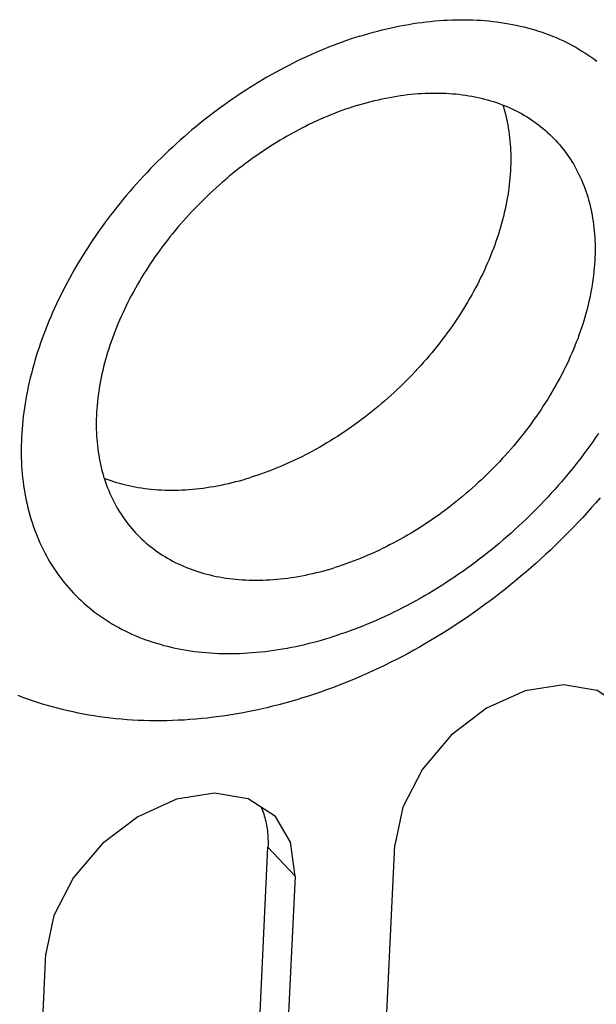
# Model space of a CAD drawing. Extents: x 0 to 594, y 0 to 420.
# Tile 87 of 126: x 503.32 to 507.33, y 124.22 to 131.07. Entities that reach past the tile are written whole.
import ezdxf

# ---------------------------------------------------------------- set-up
doc = ezdxf.new("R2010")
doc.units = 0
doc.header["$LTSCALE"] = 32.67
doc.layers.get('0').update_dxf_attribs({"linetype": 'CONTINUOUS'})

msp = doc.modelspace()

# ---------------------------------------------------------------- linework, layer by layer
at = {"color": 7, "linetype": 'CONTINUOUS'}
for p, q in [((504.9687, 123.7105), (505.0451, 125.3173)), ((505.234, 125.1155), (505.0451, 125.3173)), ((505.8511, 123.724), (505.9274, 125.3308)), ((505.234, 125.1155), (505.1576, 123.5087)), ((503.4239, 122.9703), (503.5002, 124.5771))]:
    msp.add_line(p, q, dxfattribs=at)
for points in [[(505.6853, 130.9596), (505.7164, 130.969), (505.7474, 130.9781), (505.7784, 130.9867), (505.8094, 130.995), (505.8404, 131.0028), (505.8712, 131.0103), (505.9021, 131.0173), (505.9328, 131.0239), (505.9635, 131.0301), (505.9942, 131.036), (506.0247, 131.0413), (506.0552, 131.0463), (506.0856, 131.0509), (506.1159, 131.0551), (506.1461, 131.0588), (506.1762, 131.0621), (506.2061, 131.065), (506.236, 131.0675), (506.2657, 131.0696), (506.2953, 131.0713), (506.3248, 131.0725), (506.3541, 131.0733), (506.3833, 131.0737), (506.4123, 131.0737), (506.4412, 131.0733), (506.4699, 131.0724), (506.4984, 131.0712), (506.5268, 131.0695), (506.555, 131.0674), (506.583, 131.0648), (506.6108, 131.0619), (506.6384, 131.0585), (506.6659, 131.0548), (506.6931, 131.0506), (506.7201, 131.046), (506.7469, 131.041), (506.7734, 131.0355), (506.7998, 131.0297), (506.8259, 131.0235), (506.8518, 131.0168), (506.8774, 131.0097), (506.9028, 131.0023), (506.928, 130.9944), (506.9528, 130.9861), (506.9775, 130.9774), (507.0018, 130.9683), (507.0259, 130.9589), (507.0498, 130.949), (507.0733, 130.9387), (507.0966, 130.928), (507.1195, 130.917), (507.1422, 130.9055), (507.1646, 130.8937), (507.1867, 130.8815), (507.2085, 130.8689), (507.23, 130.8559), (507.2511, 130.8426), (507.272, 130.8288), (507.2925, 130.8147), (507.3127, 130.8003), (507.3326, 130.7854)], [(505.6853, 130.9596), (505.6542, 130.9497), (505.6231, 130.9395), (505.592, 130.9288), (505.5609, 130.9178), (505.5298, 130.9064), (505.4987, 130.8946), (505.4676, 130.8824), (505.4366, 130.8698), (505.4056, 130.8569), (505.3746, 130.8435), (505.3436, 130.8298), (505.3127, 130.8158), (505.2819, 130.8013), (505.2511, 130.7865), (505.2203, 130.7713), (505.1897, 130.7558), (505.1591, 130.7399), (505.1286, 130.7236), (505.0981, 130.707), (505.0678, 130.6901), (505.0376, 130.6728), (505.0075, 130.6552), (504.9775, 130.6372), (504.9476, 130.6189), (504.9178, 130.6002), (504.8881, 130.5812), (504.8586, 130.5619), (504.8292, 130.5423), (504.8, 130.5224), (504.7709, 130.5021), (504.742, 130.4816), (504.7132, 130.4607), (504.6846, 130.4395), (504.6562, 130.4181), (504.6279, 130.3963), (504.5998, 130.3742), (504.5719, 130.3519), (504.5442, 130.3293), (504.5167, 130.3064), (504.4894, 130.2832), (504.4623, 130.2598), (504.4355, 130.2361), (504.4088, 130.2121), (504.3824, 130.1879), (504.3562, 130.1634), (504.3302, 130.1387), (504.3045, 130.1138), (504.279, 130.0886), (504.2537, 130.0631), (504.2287, 130.0375), (504.204, 130.0116), (504.1795, 129.9855), (504.1553, 129.9592), (504.1314, 129.9327), (504.1078, 129.906), (504.0844, 129.8791), (504.0613, 129.852), (504.0385, 129.8247), (504.016, 129.7973), (503.9938, 129.7696), (503.9719, 129.7418), (503.9503, 129.7138), (503.929, 129.6857), (503.908, 129.6574), (503.8874, 129.6289), (503.867, 129.6004), (503.847, 129.5716), (503.8274, 129.5428), (503.808, 129.5138), (503.789, 129.4847), (503.7704, 129.4554), (503.752, 129.4261), (503.7341, 129.3967), (503.7164, 129.3671), (503.6992, 129.3375), (503.6823, 129.3078), (503.6657, 129.2779), (503.6496, 129.2481), (503.6337, 129.2181), (503.6183, 129.1881), (503.6032, 129.158), (503.5885, 129.1278), (503.5742, 129.0976), (503.5603, 129.0674), (503.5468, 129.0371), (503.5336, 129.0068), (503.5208, 128.9765), (503.5085, 128.9461), (503.4965, 128.9158), (503.4849, 128.8854), (503.4737, 128.855), (503.4629, 128.8247), (503.4525, 128.7943), (503.4426, 128.7639), (503.433, 128.7336), (503.4238, 128.7033), (503.4151, 128.673), (503.4067, 128.6428), (503.3988, 128.6126), (503.3913, 128.5824), (503.3842, 128.5524), (503.3775, 128.5223), (503.3713, 128.4924), (503.3654, 128.4625), (503.36, 128.4326), (503.355, 128.4029), (503.3505, 128.3733), (503.3463, 128.3437), (503.3426, 128.3143), (503.3393, 128.2849), (503.3365, 128.2557), (503.334, 128.2266), (503.332, 128.1976), (503.3304, 128.1687), (503.3293, 128.14), (503.3285, 128.1114), (503.3282, 128.0829), (503.3284, 128.0546), (503.3289, 128.0264), (503.3299, 127.9985), (503.3313, 127.9706), (503.3332, 127.943), (503.3355, 127.9155), (503.3382, 127.8882), (503.3413, 127.8611), (503.3448, 127.8342), (503.3488, 127.8074), (503.3532, 127.7809), (503.358, 127.7546), (503.3633, 127.7285), (503.369, 127.7026), (503.3751, 127.6769), (503.3816, 127.6515), (503.3885, 127.6263), (503.3958, 127.6013), (503.4036, 127.5766), (503.4118, 127.5521), (503.4204, 127.5279), (503.4294, 127.5039), (503.4388, 127.4802), (503.4486, 127.4567), (503.4588, 127.4335), (503.4695, 127.4106), (503.4805, 127.388), (503.4919, 127.3656), (503.5038, 127.3435), (503.516, 127.3217), (503.5286, 127.3003), (503.5416, 127.2791), (503.555, 127.2582), (503.5688, 127.2376), (503.5829, 127.2173), (503.5975, 127.1973), (503.6124, 127.1777), (503.6277, 127.1584), (503.6434, 127.1394), (503.6594, 127.1207), (503.6758, 127.1024), (503.6926, 127.0844), (503.7097, 127.0667), (503.7272, 127.0494), (503.745, 127.0324), (503.7632, 127.0158), (503.7817, 126.9995), (503.8006, 126.9836), (503.8198, 126.968), (503.8394, 126.9528), (503.8592, 126.938), (503.8794, 126.9235), (503.9, 126.9094), (503.9208, 126.8957), (503.942, 126.8823), (503.9635, 126.8693), (503.9852, 126.8567), (504.0073, 126.8445), (504.0297, 126.8327), (504.0524, 126.8212), (504.0754, 126.8102), (504.0987, 126.7995), (504.1222, 126.7893), (504.146, 126.7794), (504.1701, 126.7699), (504.1945, 126.7608), (504.2191, 126.7521), (504.244, 126.7438), (504.2691, 126.736), (504.2945, 126.7285), (504.3202, 126.7214), (504.3461, 126.7148), (504.3722, 126.7085), (504.3985, 126.7027), (504.4251, 126.6973), (504.4519, 126.6922), (504.4789, 126.6876), (504.5061, 126.6835), (504.5335, 126.6797), (504.5611, 126.6763), (504.589, 126.6734), (504.617, 126.6709)], [(505.6623, 130.4759), (505.6879, 130.4837), (505.7134, 130.4911), (505.7389, 130.4982), (505.7644, 130.5049), (505.7899, 130.5112), (505.8153, 130.5172), (505.8406, 130.5228), (505.8659, 130.5281), (505.8911, 130.533), (505.9163, 130.5376), (505.9414, 130.5418), (505.9664, 130.5456), (505.9913, 130.5491), (506.0162, 130.5522), (506.0409, 130.5549), (506.0656, 130.5573), (506.0901, 130.5592), (506.1145, 130.5609), (506.1389, 130.5621), (506.1631, 130.563), (506.1871, 130.5636), (506.2111, 130.5637), (506.2349, 130.5635), (506.2586, 130.5629), (506.2821, 130.562), (506.3055, 130.5606), (506.3287, 130.559), (506.3517, 130.5569), (506.3746, 130.5545), (506.3973, 130.5517), (506.4199, 130.5485), (506.4422, 130.545), (506.4644, 130.5411), (506.4864, 130.5369), (506.5081, 130.5323), (506.5297, 130.5273), (506.5511, 130.522), (506.5723, 130.5163), (506.5932, 130.5102), (506.614, 130.5038), (506.6345, 130.497), (506.6547, 130.4899), (506.6748, 130.4825), (506.6946, 130.4746), (506.7142, 130.4665), (506.7335, 130.4579), (506.7526, 130.4491), (506.7714, 130.4399), (506.79, 130.4303), (506.8083, 130.4204), (506.8263, 130.4102), (506.8441, 130.3997), (506.8616, 130.3888), (506.8788, 130.3775), (506.8957, 130.366), (506.9124, 130.3541), (506.9287, 130.3419), (506.9448, 130.3294), (506.9606, 130.3165), (506.976, 130.3034), (506.9912, 130.2899), (507.0061, 130.2761), (507.0206, 130.2621), (507.0349, 130.2477), (507.0462, 130.2358)], [(505.6623, 130.4759), (505.6368, 130.4678), (505.6112, 130.4593), (505.5856, 130.4505), (505.56, 130.4414), (505.5344, 130.4319), (505.5088, 130.422), (505.4832, 130.4119), (505.4577, 130.4014), (505.4322, 130.3905), (505.4067, 130.3793), (505.3813, 130.3678), (505.3559, 130.356), (505.3305, 130.3439), (505.3053, 130.3314), (505.28, 130.3186), (505.2549, 130.3055), (505.2298, 130.2921), (505.2048, 130.2784), (505.1798, 130.2643), (505.155, 130.25), (505.1303, 130.2354), (505.1056, 130.2204), (505.0811, 130.2052), (505.0566, 130.1897), (505.0323, 130.1739), (505.0081, 130.1578), (504.984, 130.1414), (504.9601, 130.1248), (504.9363, 130.1078), (504.9126, 130.0906), (504.8891, 130.0732), (504.8658, 130.0555), (504.8425, 130.0375), (504.8195, 130.0193), (504.7966, 130.0008), (504.7739, 129.9821), (504.7514, 129.9631), (504.729, 129.9439), (504.7069, 129.9244), (504.6849, 129.9048), (504.6631, 129.8849), (504.6415, 129.8648), (504.6202, 129.8444), (504.599, 129.8239), (504.5781, 129.8031), (504.5573, 129.7822), (504.5368, 129.761), (504.5166, 129.7397), (504.4965, 129.7181), (504.4767, 129.6964), (504.4572, 129.6745), (504.4378, 129.6524), (504.4188, 129.6302), (504.4, 129.6078), (504.3814, 129.5852), (504.3631, 129.5625), (504.3451, 129.5396), (504.3273, 129.5166), (504.3098, 129.4934), (504.2926, 129.4701), (504.2757, 129.4467), (504.2591, 129.4231), (504.2427, 129.3994), (504.2267, 129.3756), (504.2109, 129.3517), (504.1954, 129.3277), (504.1803, 129.3036), (504.1654, 129.2794), (504.1509, 129.2551), (504.1366, 129.2307), (504.1227, 129.2063), (504.1091, 129.1817), (504.0958, 129.1571), (504.0829, 129.1325), (504.0703, 129.1078), (504.058, 129.083), (504.046, 129.0582), (504.0344, 129.0333), (504.0231, 129.0084), (504.0121, 128.9835), (504.0015, 128.9586), (503.9912, 128.9336), (503.9813, 128.9086), (503.9717, 128.8836), (503.9625, 128.8586), (503.9537, 128.8336), (503.9451, 128.8086), (503.937, 128.7837), (503.9292, 128.7587), (503.9218, 128.7338), (503.9147, 128.7089), (503.908, 128.684), (503.9016, 128.6592), (503.8956, 128.6344), (503.89, 128.6097), (503.8848, 128.585), (503.8799, 128.5604), (503.8754, 128.5359), (503.8713, 128.5114), (503.8675, 128.487), (503.8642, 128.4627), (503.8611, 128.4385), (503.8585, 128.4144), (503.8563, 128.3903), (503.8544, 128.3664), (503.8529, 128.3426), (503.8518, 128.3189), (503.851, 128.2953), (503.8506, 128.2719), (503.8506, 128.2485), (503.851, 128.2254), (503.8518, 128.2023), (503.8529, 128.1794), (503.8544, 128.1567), (503.8563, 128.1341), (503.8586, 128.1116), (503.8612, 128.0893), (503.8643, 128.0672), (503.8677, 128.0453), (503.8714, 128.0236), (503.8756, 128.002), (503.8801, 127.9806), (503.885, 127.9594), (503.8902, 127.9384), (503.8958, 127.9176), (503.9018, 127.8971), (503.9082, 127.8767), (503.9149, 127.8566), (503.922, 127.8366), (503.9294, 127.8169), (503.9372, 127.7974), (503.9454, 127.7782), (503.9539, 127.7592), (503.9628, 127.7404), (503.972, 127.7219), (503.9816, 127.7036), (503.9916, 127.6856), (504.0018, 127.6679), (504.0125, 127.6504), (504.0234, 127.6331), (504.0347, 127.6162), (504.0464, 127.5995), (504.0583, 127.5831), (504.0707, 127.5669), (504.0833, 127.5511), (504.0963, 127.5355), (504.1095, 127.5202), (504.1232, 127.5052), (504.1258, 127.5024)], [(506.6796, 130.4806), (506.6836, 130.4679), (506.6896, 130.4473), (506.6952, 130.4265), (506.7004, 130.4055), (506.7053, 130.3843), (506.7098, 130.363), (506.714, 130.3414), (506.7177, 130.3196), (506.7211, 130.2977), (506.7241, 130.2756), (506.7268, 130.2533), (506.7291, 130.2309), (506.731, 130.2083), (506.7325, 130.1855), (506.7336, 130.1626), (506.7344, 130.1396), (506.7347, 130.1164), (506.7348, 130.0931), (506.7344, 130.0696), (506.7336, 130.046), (506.7325, 130.0223), (506.731, 129.9985), (506.7291, 129.9746), (506.7269, 129.9506), (506.7242, 129.9265), (506.7212, 129.9022), (506.7178, 129.8779), (506.7141, 129.8535), (506.71, 129.8291), (506.7055, 129.8045), (506.7006, 129.7799), (506.6953, 129.7553), (506.6897, 129.7305), (506.6838, 129.7057), (506.6774, 129.6809), (506.6707, 129.6561), (506.6636, 129.6312), (506.6562, 129.6062), (506.6484, 129.5813), (506.6402, 129.5563), (506.6317, 129.5313), (506.6229, 129.5063), (506.6136, 129.4813), (506.6041, 129.4563), (506.5942, 129.4314), (506.5839, 129.4064), (506.5733, 129.3815), (506.5623, 129.3565), (506.551, 129.3316), (506.5394, 129.3068), (506.5274, 129.282), (506.5151, 129.2572), (506.5025, 129.2325), (506.4895, 129.2078), (506.4763, 129.1832), (506.4627, 129.1587), (506.4487, 129.1342), (506.4345, 129.1098), (506.42, 129.0856), (506.4051, 129.0613), (506.3899, 129.0372), (506.3745, 129.0132), (506.3587, 128.9893), (506.3427, 128.9655), (506.3263, 128.9418), (506.3097, 128.9183), (506.2927, 128.8949), (506.2755, 128.8716), (506.2581, 128.8484), (506.2403, 128.8254), (506.2223, 128.8025), (506.204, 128.7797), (506.1854, 128.7572), (506.1666, 128.7348), (506.1475, 128.7125), (506.1282, 128.6904), (506.1087, 128.6685), (506.0889, 128.6468), (506.0688, 128.6253), (506.0485, 128.6039), (506.028, 128.5828), (506.0073, 128.5618), (505.9864, 128.5411), (505.9652, 128.5205), (505.9438, 128.5002), (505.9223, 128.4801), (505.9005, 128.4602), (505.8785, 128.4405), (505.8564, 128.4211), (505.834, 128.4019), (505.8115, 128.3829), (505.7888, 128.3642), (505.7659, 128.3457), (505.7428, 128.3275), (505.7196, 128.3095), (505.6963, 128.2918), (505.6727, 128.2743), (505.6491, 128.2571), (505.6253, 128.2402), (505.6013, 128.2235), (505.5773, 128.2072), (505.5531, 128.1911), (505.5288, 128.1753), (505.5043, 128.1598), (505.4798, 128.1445), (505.4551, 128.1296), (505.4304, 128.115), (505.4055, 128.1006), (505.3806, 128.0866), (505.3556, 128.0729), (505.3305, 128.0594), (505.3054, 128.0463), (505.2801, 128.0336), (505.2548, 128.0211), (505.2295, 128.0089), (505.2041, 127.9971), (505.1787, 127.9856), (505.1532, 127.9744), (505.1277, 127.9636), (505.1021, 127.9531), (505.0766, 127.9429), (505.051, 127.9331), (505.0254, 127.9236), (504.9998, 127.9144), (504.9742, 127.9056), (504.9486, 127.8972), (504.9231, 127.889)], [(507.0462, 130.2358), (507.0488, 130.233), (507.0624, 130.218), (507.0757, 130.2027), (507.0887, 130.1872), (507.1013, 130.1713), (507.1136, 130.1552), (507.1256, 130.1388), (507.1372, 130.1221), (507.1485, 130.1051), (507.1595, 130.0879), (507.1701, 130.0704), (507.1804, 130.0526), (507.1903, 130.0346), (507.1999, 130.0163), (507.2092, 129.9978), (507.218, 129.979), (507.2266, 129.96), (507.2347, 129.9408), (507.2425, 129.9213), (507.25, 129.9016), (507.2571, 129.8817), (507.2638, 129.8615), (507.2701, 129.8412), (507.2761, 129.8206), (507.2817, 129.7998), (507.287, 129.7788), (507.2919, 129.7576), (507.2964, 129.7362), (507.3005, 129.7147), (507.3043, 129.6929), (507.3077, 129.671), (507.3107, 129.6489), (507.3134, 129.6266), (507.3156, 129.6042), (507.3175, 129.5816), (507.319, 129.5588), (507.3202, 129.5359), (507.3209, 129.5129), (507.3213, 129.4897), (507.3213, 129.4664), (507.321, 129.4429), (507.3202, 129.4193), (507.3191, 129.3956), (507.3176, 129.3718), (507.3157, 129.3479), (507.3134, 129.3239), (507.3108, 129.2997), (507.3078, 129.2755), (507.3044, 129.2512), (507.3007, 129.2268), (507.2965, 129.2023), (507.292, 129.1778), (507.2872, 129.1532), (507.2819, 129.1285), (507.2763, 129.1038), (507.2703, 129.079), (507.264, 129.0542), (507.2573, 129.0293), (507.2502, 129.0044), (507.2428, 128.9795), (507.235, 128.9546), (507.2268, 128.9296), (507.2183, 128.9046), (507.2094, 128.8796), (507.2002, 128.8546), (507.1906, 128.8296), (507.1807, 128.8046), (507.1705, 128.7797), (507.1599, 128.7547), (507.1489, 128.7298), (507.1376, 128.7049), (507.126, 128.6801), (507.114, 128.6552), (507.1017, 128.6305), (507.0891, 128.6058), (507.0761, 128.5811), (507.0628, 128.5565), (507.0492, 128.532), (507.0353, 128.5075), (507.0211, 128.4831), (507.0065, 128.4588), (506.9917, 128.4346), (506.9765, 128.4105), (506.9611, 128.3865), (506.9453, 128.3626), (506.9292, 128.3388), (506.9129, 128.3151), (506.8962, 128.2916), (506.8793, 128.2681), (506.8621, 128.2448), (506.8446, 128.2217), (506.8269, 128.1986), (506.8088, 128.1758), (506.7906, 128.153), (506.772, 128.1305), (506.7532, 128.108), (506.7341, 128.0858), (506.7148, 128.0637), (506.6952, 128.0418), (506.6754, 128.0201), (506.6554, 127.9985), (506.6351, 127.9772), (506.6146, 127.956), (506.5939, 127.9351), (506.5729, 127.9143), (506.5518, 127.8938), (506.5304, 127.8735), (506.5088, 127.8533), (506.4871, 127.8335), (506.4651, 127.8138), (506.4429, 127.7943), (506.4206, 127.7751), (506.398, 127.7562), (506.3753, 127.7374), (506.3525, 127.719), (506.3294, 127.7007), (506.3062, 127.6828), (506.2828, 127.665), (506.2593, 127.6476), (506.2357, 127.6304), (506.2119, 127.6135), (506.1879, 127.5968), (506.1638, 127.5805), (506.1396, 127.5644), (506.1153, 127.5486), (506.0909, 127.533), (506.0664, 127.5178), (506.0417, 127.5029), (506.017, 127.4882), (505.9921, 127.4739), (505.9672, 127.4599), (505.9422, 127.4461), (505.9171, 127.4327), (505.8919, 127.4196), (505.8667, 127.4068), (505.8414, 127.3944), (505.8161, 127.3822), (505.7907, 127.3704), (505.7652, 127.3589), (505.7398, 127.3477), (505.7143, 127.3369), (505.6887, 127.3264), (505.6632, 127.3162), (505.6376, 127.3064), (505.612, 127.2969), (505.5864, 127.2877), (505.5608, 127.2789), (505.5352, 127.2704), (505.5096, 127.2623)], [(507.3446, 128.1955), (507.3249, 128.1666), (507.3049, 128.1379), (507.2846, 128.1093), (507.2639, 128.0808), (507.243, 128.0525), (507.2217, 128.0244), (507.2001, 127.9964), (507.1782, 127.9686), (507.156, 127.941), (507.1335, 127.9135), (507.1107, 127.8862), (507.0876, 127.8591), (507.0642, 127.8322), (507.0405, 127.8055), (507.0166, 127.779), (506.9924, 127.7527), (506.9679, 127.7266), (506.9432, 127.7007), (506.9182, 127.6751), (506.893, 127.6497), (506.8675, 127.6245), (506.8418, 127.5995), (506.8158, 127.5748), (506.7896, 127.5503), (506.7631, 127.5261), (506.7365, 127.5022), (506.7096, 127.4785), (506.6825, 127.455), (506.6552, 127.4318), (506.6277, 127.4089), (506.6, 127.3863), (506.5721, 127.364), (506.5441, 127.3419), (506.5158, 127.3202), (506.4874, 127.2987), (506.4588, 127.2775), (506.43, 127.2567), (506.4011, 127.2361), (506.372, 127.2158)], [(503.9058, 127.8844), (503.9106, 127.8825), (503.9306, 127.875), (503.9509, 127.8679), (503.9714, 127.8611), (503.9922, 127.8547), (504.0131, 127.8487), (504.0343, 127.843), (504.0557, 127.8377), (504.0772, 127.8327), (504.099, 127.8281), (504.121, 127.8238), (504.1432, 127.8199), (504.1655, 127.8164), (504.1881, 127.8133), (504.2108, 127.8105), (504.2337, 127.8081), (504.2567, 127.806), (504.2799, 127.8043), (504.3033, 127.803), (504.3268, 127.802), (504.3505, 127.8015), (504.3743, 127.8012), (504.3982, 127.8014), (504.4223, 127.8019), (504.4465, 127.8028), (504.4708, 127.8041), (504.4953, 127.8057), (504.5198, 127.8077), (504.5445, 127.8101), (504.5692, 127.8128), (504.5941, 127.8159), (504.619, 127.8193), (504.644, 127.8232), (504.6691, 127.8274), (504.6943, 127.8319), (504.7195, 127.8368), (504.7448, 127.8421), (504.7701, 127.8477), (504.7955, 127.8537), (504.821, 127.8601), (504.8464, 127.8668), (504.872, 127.8739), (504.8975, 127.8813), (504.9231, 127.889)], [(507.3564, 127.7481), (507.3266, 127.7136), (507.2964, 127.6793), (507.2659, 127.6454), (507.2351, 127.6117), (507.2039, 127.5783), (507.1724, 127.5452), (507.1406, 127.5124), (507.1085, 127.48), (507.0761, 127.4478), (507.0433, 127.4159), (507.0103, 127.3843), (506.9769, 127.3531), (506.9433, 127.3222), (506.9093, 127.2916), (506.8751, 127.2613), (506.8406, 127.2314), (506.8058, 127.2018), (506.7708, 127.1725), (506.7355, 127.1436), (506.6999, 127.115), (506.664, 127.0868), (506.628, 127.059), (506.5916, 127.0315), (506.555, 127.0044), (506.5182, 126.9777), (506.4812, 126.9513), (506.4439, 126.9253), (506.4064, 126.8997), (506.3687, 126.8745), (506.3307, 126.8497), (506.2926, 126.8253), (506.2542, 126.8012), (506.2156, 126.7776), (506.1768, 126.7544), (506.1379, 126.7316), (506.0987, 126.7092), (506.0594, 126.6872), (506.02, 126.6657), (505.9803, 126.6446), (505.9405, 126.6239), (505.9005, 126.6037), (505.8604, 126.5839), (505.8202, 126.5645), (505.7797, 126.5456), (505.7392, 126.5272), (505.6986, 126.5092), (505.6578, 126.4917), (505.6169, 126.4747), (505.576, 126.4581), (505.5349, 126.442), (505.4937, 126.4264), (505.4524, 126.4113), (505.4111, 126.3966), (505.3696, 126.3825), (505.3281, 126.3688), (505.2865, 126.3556)], [(504.1258, 127.5024), (504.1371, 127.4906), (504.1513, 127.4762), (504.1659, 127.4621), (504.1808, 127.4483), (504.1959, 127.4349), (504.2114, 127.4217), (504.2272, 127.4089), (504.2432, 127.3963), (504.2596, 127.3841), (504.2763, 127.3723), (504.2932, 127.3607), (504.3104, 127.3495), (504.3279, 127.3386), (504.3457, 127.328), (504.3637, 127.3178), (504.382, 127.3079), (504.4006, 127.2984), (504.4194, 127.2891), (504.4385, 127.2803), (504.4578, 127.2718), (504.4774, 127.2636), (504.4972, 127.2558), (504.5172, 127.2483), (504.5375, 127.2412), (504.558, 127.2344), (504.5787, 127.228), (504.5997, 127.222), (504.6209, 127.2163), (504.6422, 127.2109), (504.6638, 127.206), (504.6856, 127.2013), (504.7076, 127.1971), (504.7297, 127.1932), (504.7521, 127.1897), (504.7746, 127.1865), (504.7974, 127.1838), (504.8202, 127.1813), (504.8433, 127.1793), (504.8665, 127.1776), (504.8899, 127.1763), (504.9134, 127.1753), (504.9371, 127.1747), (504.9609, 127.1745), (504.9848, 127.1747), (505.0089, 127.1752), (505.0331, 127.1761), (505.0574, 127.1774), (505.0818, 127.179), (505.1064, 127.181), (505.131, 127.1833), (505.1558, 127.1861), (505.1806, 127.1892), (505.2056, 127.1926), (505.2306, 127.1965), (505.2557, 127.2006), (505.2808, 127.2052), (505.3061, 127.2101), (505.3314, 127.2154), (505.3567, 127.221), (505.3821, 127.227), (505.4075, 127.2334), (505.433, 127.2401), (505.4585, 127.2471), (505.4841, 127.2546), (505.5096, 127.2623)], [(506.372, 127.2158), (506.3427, 127.1959), (506.3134, 127.1763), (506.2838, 127.157), (506.2542, 127.138), (506.2244, 127.1194), (506.1945, 127.1011), (506.1645, 127.0831), (506.1344, 127.0654), (506.1041, 127.0481), (506.0738, 127.0312), (506.0434, 127.0146), (506.0129, 126.9983), (505.9823, 126.9824), (505.9516, 126.9669), (505.9209, 126.9517), (505.8901, 126.9369), (505.8593, 126.9225), (505.8283, 126.9084), (505.7974, 126.8947), (505.7664, 126.8814), (505.7354, 126.8684), (505.7043, 126.8558), (505.6732, 126.8437), (505.6422, 126.8318), (505.611, 126.8204), (505.5799, 126.8094), (505.5488, 126.7988), (505.5177, 126.7885), (505.4866, 126.7787)], [(504.617, 126.6709), (504.6452, 126.6688), (504.6735, 126.6671), (504.7021, 126.6658), (504.7308, 126.6649), (504.7596, 126.6645), (504.7887, 126.6645), (504.8179, 126.6649), (504.8472, 126.6657), (504.8766, 126.667), (504.9062, 126.6686), (504.936, 126.6707), (504.9658, 126.6732), (504.9958, 126.6761), (505.0259, 126.6794), (505.0561, 126.6832), (505.0864, 126.6873), (505.1167, 126.6919), (505.1472, 126.6969), (505.1778, 126.7023), (505.2084, 126.7081), (505.2391, 126.7143), (505.2699, 126.7209), (505.3007, 126.728), (505.3316, 126.7354), (505.3625, 126.7433), (505.3935, 126.7515), (505.4245, 126.7602), (505.4556, 126.7692), (505.4866, 126.7787)], [(507.5242, 126.2835), (507.335, 126.4081), (507.1012, 126.4473), (506.8359, 126.4044), (506.5667, 126.2832), (506.3207, 126.0965), (506.1197, 125.8608), (505.983, 125.5959), (505.9274, 125.3308)], [(505.2865, 126.3556), (505.2451, 126.343), (505.2036, 126.3309), (505.1621, 126.3193), (505.1207, 126.3083), (505.0793, 126.2977), (505.0378, 126.2876), (504.9964, 126.2781), (504.955, 126.2691), (504.9135, 126.2606), (504.8722, 126.2526), (504.8308, 126.2452), (504.7895, 126.2383), (504.7483, 126.2319), (504.7071, 126.226), (504.6659, 126.2207), (504.625, 126.2159), (504.5841, 126.2116), (504.5432, 126.2079), (504.5026, 126.2047), (504.462, 126.202), (504.4215, 126.1998), (504.3813, 126.1982), (504.3411, 126.1971), (504.3011, 126.1966), (504.2613, 126.1966), (504.2216, 126.1971), (504.1821, 126.1981), (504.1429, 126.1996), (504.1038, 126.2017), (504.0649, 126.2043), (504.0262, 126.2074), (503.9878, 126.211), (503.9496, 126.2151), (503.9115, 126.2197), (503.8739, 126.2248), (503.8364, 126.2304), (503.799, 126.2366), (503.7621, 126.2432), (503.7254, 126.2503), (503.6889, 126.2578), (503.6527, 126.2659), (503.6168, 126.2744), (503.5812, 126.2834), (503.5458, 126.2929), (503.5108, 126.3028), (503.476, 126.3132), (503.4415, 126.3241), (503.4073, 126.3354), (503.3735, 126.3472), (503.3399, 126.3594), (503.3065, 126.372)], [(505.097, 125.5297), (504.9078, 125.6544), (504.674, 125.6935), (504.4087, 125.6507), (504.1395, 125.5295), (503.8935, 125.3428), (503.6925, 125.1071), (503.5558, 124.8421), (503.5002, 124.5771)], [(504.9978, 125.5951), (505.0021, 125.5851), (505.0069, 125.5732), (505.0114, 125.561), (505.0157, 125.5487), (505.0197, 125.5362), (505.0234, 125.5235), (505.0268, 125.5107), (505.0299, 125.4977), (505.0328, 125.4846), (505.0354, 125.4714), (505.0377, 125.458), (505.0397, 125.4444), (505.0415, 125.4308), (505.0429, 125.417), (505.0441, 125.4031), (505.045, 125.389), (505.0455, 125.3749), (505.0459, 125.3606), (505.0459, 125.3463), (505.0456, 125.3318), (505.0451, 125.3173)], [(505.234, 125.1155), (505.2027, 125.3525), (505.097, 125.5297)]]:
    msp.add_lwpolyline(points, dxfattribs=at)

doc.saveas('drawing.dxf')
